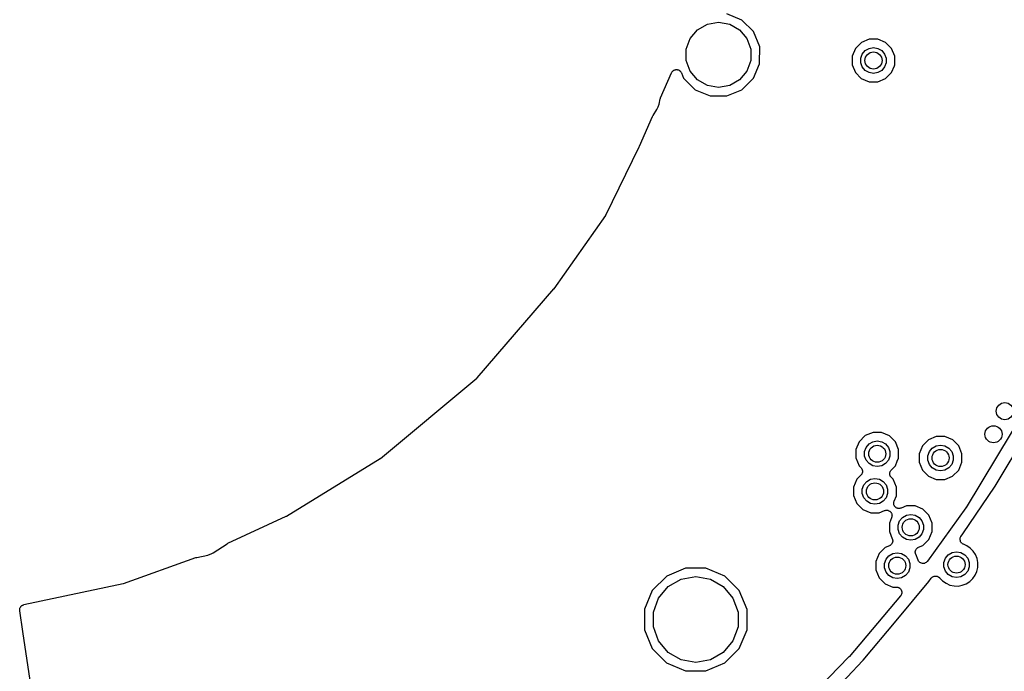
# Model space of a CAD drawing. Extents: x 83.8 to 170.2, y -169.8 to -83.8.
# Tile 10 of 23: x 129.9 to 153, y -147.6 to -132.4. Entities that reach past the tile are written whole.
import ezdxf

# ---------------------------------------------------------------- set-up
doc = ezdxf.new("R2010")
doc.units = 0
doc.header["$MEASUREMENT"] = 0
doc.layers.add('BLACK', color=7, linetype='CONTINUOUS')

msp = doc.modelspace()

# ---------------------------------------------------------------- linework, layer by layer
at = {"layer": 'Black'}
for p, q in [((146.829, -132.37), (146.476, -132.223)), ((147.099, -132.641), (146.829, -132.37)), ((145.621, -132.802), (145.792, -132.599)), ((145.792, -132.599), (146.022, -132.466)), ((146.022, -132.466), (146.283, -132.42)), ((146.283, -132.42), (146.545, -132.466)), ((146.545, -132.466), (146.775, -132.599)), ((146.775, -132.599), (146.946, -132.802)), ((147.246, -132.994), (147.099, -132.641)), ((145.53, -133.052), (145.621, -132.802)), ((146.946, -132.802), (147.037, -133.052)), ((149.808, -132.817), (149.624, -132.893)), ((150.007, -132.817), (149.808, -132.817)), ((150.19, -132.893), (150.007, -132.817)), ((145.53, -133.318), (145.53, -133.052)), ((147.037, -133.052), (147.037, -133.318)), ((147.245, -133.377), (147.246, -132.994)), ((149.483, -133.033), (149.407, -133.217)), ((149.624, -132.893), (149.483, -133.033)), ((149.646, -133.166), (149.713, -133.086)), ((149.713, -133.086), (149.804, -133.034)), ((149.804, -133.034), (149.907, -133.016)), ((149.907, -133.016), (150.01, -133.034)), ((150.01, -133.034), (150.1, -133.086)), ((150.1, -133.086), (150.168, -133.166)), ((150.331, -133.034), (150.19, -132.893)), ((150.407, -133.218), (150.331, -133.034)), ((145.621, -133.567), (145.53, -133.318)), ((147.037, -133.318), (146.946, -133.567)), ((149.407, -133.217), (149.407, -133.416)), ((149.61, -133.265), (149.646, -133.166)), ((149.61, -133.369), (149.61, -133.265)), ((150.168, -133.166), (150.203, -133.265)), ((150.203, -133.265), (150.203, -133.369)), ((150.407, -133.417), (150.407, -133.218)), ((145.208, -133.569), (145.22, -133.559)), ((145.22, -133.559), (145.232, -133.549)), ((145.232, -133.549), (145.238, -133.546)), ((145.238, -133.546), (145.243, -133.542)), ((145.243, -133.542), (145.258, -133.538)), ((145.258, -133.538), (145.272, -133.532)), ((145.272, -133.532), (145.279, -133.532)), ((145.279, -133.532), (145.286, -133.53)), ((145.286, -133.53), (145.301, -133.531)), ((145.301, -133.531), (145.317, -133.53)), ((145.317, -133.53), (145.323, -133.532)), ((145.323, -133.532), (145.33, -133.533)), ((145.33, -133.533), (145.344, -133.539)), ((145.344, -133.539), (145.359, -133.544)), ((145.359, -133.544), (145.364, -133.548)), ((145.364, -133.548), (145.37, -133.55)), ((145.37, -133.55), (145.381, -133.561)), ((145.381, -133.561), (145.394, -133.57)), ((147.099, -133.731), (147.239, -133.392)), ((147.239, -133.392), (147.245, -133.377)), ((147.239, -133.392), (147.239, -133.392)), ((149.407, -133.416), (149.483, -133.6)), ((149.646, -133.467), (149.61, -133.369)), ((149.713, -133.548), (149.646, -133.467)), ((149.804, -133.6), (149.713, -133.548)), ((150.1, -133.548), (150.01, -133.6)), ((150.168, -133.467), (150.1, -133.548)), ((150.203, -133.369), (150.168, -133.467)), ((150.331, -133.6), (150.396, -133.443)), ((150.396, -133.443), (150.407, -133.417)), ((150.396, -133.443), (150.396, -133.443)), ((144.928, -134.192), (145.183, -133.605)), ((145.183, -133.605), (145.192, -133.593)), ((145.192, -133.593), (145.199, -133.579)), ((145.199, -133.579), (145.204, -133.574)), ((145.204, -133.574), (145.208, -133.569)), ((145.394, -133.57), (145.397, -133.576)), ((145.397, -133.576), (145.402, -133.581)), ((145.402, -133.581), (145.409, -133.595)), ((145.409, -133.595), (145.417, -133.608)), ((145.417, -133.608), (145.467, -133.729)), ((145.467, -133.729), (145.738, -134)), ((145.792, -133.771), (145.621, -133.567)), ((146.022, -133.904), (145.792, -133.771)), ((146.775, -133.771), (146.545, -133.904)), ((146.946, -133.567), (146.775, -133.771)), ((146.828, -134.001), (147.099, -133.731)), ((149.483, -133.6), (149.623, -133.741)), ((149.623, -133.741), (149.807, -133.817)), ((149.907, -133.618), (149.804, -133.6)), ((150.01, -133.6), (149.907, -133.618)), ((150.006, -133.817), (150.19, -133.741)), ((150.19, -133.741), (150.331, -133.6)), ((145.738, -134), (146.091, -134.147)), ((146.283, -133.95), (146.022, -133.904)), ((146.545, -133.904), (146.283, -133.95)), ((146.474, -134.147), (146.828, -134.001)), ((149.807, -133.817), (150.006, -133.817)), ((144.897, -134.336), (144.92, -134.217)), ((144.92, -134.217), (144.925, -134.205)), ((144.925, -134.205), (144.928, -134.192)), ((146.091, -134.147), (146.474, -134.147)), ((144.751, -134.604), (144.842, -134.467)), ((144.842, -134.467), (144.869, -134.402)), ((144.869, -134.402), (144.897, -134.336)), ((144.869, -134.402), (144.869, -134.402)), ((144.436, -135.322), (144.74, -134.624)), ((144.74, -134.624), (144.747, -134.614)), ((144.747, -134.614), (144.751, -134.604)), ((143.651, -136.939), (144.43, -135.336)), ((144.43, -135.336), (144.435, -135.325)), ((144.43, -135.336), (144.43, -135.336)), ((144.435, -135.325), (144.436, -135.322)), ((142.436, -138.659), (143.645, -136.948)), ((143.645, -136.948), (143.651, -136.939)), ((140.639, -140.745), (142.432, -138.663)), ((142.432, -138.663), (142.436, -138.659)), ((138.374, -142.631), (140.632, -140.752)), ((140.632, -140.752), (140.639, -140.745)), ((153.607, -141.232), (152.074, -143.777)), ((152.753, -143.282), (153.62, -141.832)), ((149.897, -142.023), (149.714, -142.099)), ((150.096, -142.023), (149.897, -142.023)), ((150.28, -142.1), (150.096, -142.023)), ((149.573, -142.24), (149.496, -142.423)), ((149.714, -142.099), (149.573, -142.24)), ((149.736, -142.373), (149.803, -142.293)), ((149.803, -142.293), (149.893, -142.24)), ((149.893, -142.24), (149.996, -142.222)), ((149.996, -142.222), (150.099, -142.24)), ((150.099, -142.24), (150.19, -142.293)), ((150.19, -142.293), (150.257, -142.373)), ((150.42, -142.24), (150.28, -142.1)), ((150.496, -142.424), (150.42, -142.24)), ((151.194, -142.198), (151.053, -142.339)), ((151.377, -142.122), (151.194, -142.198)), ((151.576, -142.122), (151.377, -142.122)), ((151.76, -142.199), (151.576, -142.122)), ((151.901, -142.339), (151.76, -142.199)), ((149.496, -142.423), (149.496, -142.622)), ((149.7, -142.471), (149.736, -142.373)), ((149.7, -142.576), (149.7, -142.471)), ((150.257, -142.373), (150.293, -142.471)), ((150.293, -142.471), (150.293, -142.576)), ((150.496, -142.623), (150.496, -142.424)), ((151.053, -142.339), (150.976, -142.522)), ((150.976, -142.522), (150.976, -142.721)), ((151.18, -142.57), (151.216, -142.472)), ((151.216, -142.472), (151.283, -142.391)), ((151.283, -142.391), (151.373, -142.339)), ((151.373, -142.339), (151.476, -142.321)), ((151.476, -142.321), (151.579, -142.339)), ((151.579, -142.339), (151.67, -142.391)), ((151.67, -142.391), (151.737, -142.472)), ((151.737, -142.472), (151.773, -142.57)), ((151.976, -142.523), (151.901, -142.339)), ((151.976, -142.722), (151.976, -142.523)), ((136.179, -143.983), (138.366, -142.636)), ((138.366, -142.636), (138.374, -142.631)), ((149.496, -142.622), (149.572, -142.806)), ((149.736, -142.674), (149.7, -142.576)), ((149.803, -142.754), (149.736, -142.674)), ((149.893, -142.806), (149.803, -142.754)), ((150.19, -142.754), (150.099, -142.806)), ((150.257, -142.674), (150.19, -142.754)), ((150.293, -142.576), (150.257, -142.674)), ((150.42, -142.807), (150.465, -142.698)), ((150.465, -142.698), (150.496, -142.623)), ((150.465, -142.698), (150.465, -142.698)), ((150.976, -142.721), (151.052, -142.905)), ((151.18, -142.674), (151.18, -142.57)), ((151.216, -142.773), (151.18, -142.674)), ((151.283, -142.853), (151.216, -142.773)), ((151.737, -142.773), (151.67, -142.853)), ((151.773, -142.674), (151.737, -142.773)), ((151.773, -142.57), (151.773, -142.674)), ((151.9, -142.906), (151.976, -142.722)), ((149.572, -142.806), (149.613, -142.847)), ((149.613, -142.847), (149.619, -142.856)), ((149.619, -142.856), (149.627, -142.864)), ((149.627, -142.864), (149.632, -142.874)), ((149.632, -142.999), (149.627, -143.01)), ((149.632, -142.874), (149.638, -142.883)), ((149.638, -142.99), (149.632, -142.999)), ((149.638, -142.883), (149.641, -142.894)), ((149.641, -142.98), (149.638, -142.99)), ((149.641, -142.894), (149.646, -142.904)), ((149.646, -142.97), (149.641, -142.98)), ((149.646, -142.904), (149.647, -142.915)), ((149.647, -142.958), (149.646, -142.97)), ((149.647, -142.915), (149.65, -142.926)), ((149.649, -142.948), (149.647, -142.958)), ((149.65, -142.926), (149.649, -142.937)), ((149.649, -142.937), (149.649, -142.948)), ((149.996, -142.824), (149.893, -142.806)), ((150.099, -142.806), (149.996, -142.824)), ((150.289, -142.98), (150.292, -142.969)), ((150.29, -142.991), (150.289, -142.98)), ((150.289, -143.002), (150.29, -142.991)), ((150.292, -143.012), (150.289, -143.002)), ((150.292, -142.969), (150.293, -142.958)), ((150.293, -142.958), (150.298, -142.948)), ((150.298, -142.948), (150.301, -142.937)), ((150.301, -142.937), (150.307, -142.928)), ((150.307, -142.928), (150.312, -142.918)), ((150.312, -142.918), (150.32, -142.91)), ((150.32, -142.91), (150.326, -142.901)), ((150.326, -142.901), (150.42, -142.807)), ((151.052, -142.905), (151.193, -143.046)), ((151.373, -142.905), (151.283, -142.853)), ((151.476, -142.923), (151.373, -142.905)), ((151.579, -142.905), (151.476, -142.923)), ((151.67, -142.853), (151.579, -142.905)), ((151.759, -143.046), (151.9, -142.906)), ((149.519, -143.12), (149.442, -143.304)), ((149.613, -143.026), (149.519, -143.12)), ((149.619, -143.017), (149.613, -143.026)), ((149.627, -143.01), (149.619, -143.017)), ((149.681, -143.253), (149.749, -143.173)), ((149.749, -143.173), (149.839, -143.121)), ((149.839, -143.121), (149.942, -143.103)), ((149.942, -143.103), (150.045, -143.121)), ((150.045, -143.121), (150.136, -143.173)), ((150.136, -143.173), (150.203, -143.253)), ((150.293, -143.023), (150.292, -143.012)), ((150.298, -143.034), (150.293, -143.023)), ((150.3, -143.044), (150.298, -143.034)), ((150.307, -143.053), (150.3, -143.044)), ((150.312, -143.063), (150.307, -143.053)), ((150.319, -143.071), (150.312, -143.063)), ((150.326, -143.08), (150.319, -143.071)), ((150.366, -143.121), (150.326, -143.08)), ((150.442, -143.305), (150.366, -143.121)), ((151.193, -143.046), (151.376, -143.122)), ((151.376, -143.122), (151.575, -143.122)), ((151.575, -143.122), (151.759, -143.046)), ((149.442, -143.304), (149.442, -143.503)), ((149.646, -143.352), (149.681, -143.253)), ((149.646, -143.456), (149.646, -143.352)), ((149.681, -143.555), (149.646, -143.456)), ((150.203, -143.253), (150.239, -143.352)), ((150.239, -143.456), (150.203, -143.555)), ((150.239, -143.352), (150.239, -143.456)), ((150.442, -143.504), (150.442, -143.305)), ((151.995, -144.396), (152.751, -143.285)), ((152.751, -143.285), (152.753, -143.282)), ((149.442, -143.503), (149.518, -143.687)), ((149.518, -143.687), (149.659, -143.828)), ((149.749, -143.635), (149.681, -143.555)), ((149.839, -143.687), (149.749, -143.635)), ((149.942, -143.705), (149.839, -143.687)), ((150.045, -143.687), (149.942, -143.705)), ((150.136, -143.635), (150.045, -143.687)), ((150.203, -143.555), (150.136, -143.635)), ((150.38, -143.674), (150.381, -143.668)), ((150.382, -143.69), (150.38, -143.674)), ((150.381, -143.663), (150.386, -143.647)), ((150.381, -143.668), (150.381, -143.663)), ((150.383, -143.707), (150.382, -143.69)), ((150.386, -143.647), (150.39, -143.631)), ((150.39, -143.631), (150.442, -143.504)), ((149.659, -143.828), (149.842, -143.904)), ((149.842, -143.904), (150.041, -143.904)), ((150.041, -143.904), (150.166, -143.853)), ((150.166, -143.853), (150.182, -143.849)), ((150.182, -143.849), (150.198, -143.844)), ((150.198, -143.844), (150.203, -143.844)), ((150.203, -143.844), (150.209, -143.843)), ((150.209, -143.843), (150.225, -143.845)), ((150.225, -143.845), (150.242, -143.846)), ((150.242, -143.846), (150.247, -143.848)), ((150.247, -143.848), (150.253, -143.849)), ((150.253, -143.849), (150.267, -143.857)), ((150.267, -143.857), (150.283, -143.863)), ((150.283, -143.863), (150.287, -143.867)), ((150.287, -143.867), (150.292, -143.869)), ((150.292, -143.869), (150.303, -143.882)), ((150.303, -143.882), (150.315, -143.893)), ((150.315, -143.893), (150.318, -143.898)), ((150.318, -143.898), (150.322, -143.902)), ((150.322, -143.902), (150.328, -143.917)), ((150.328, -143.917), (150.335, -143.932)), ((150.385, -143.712), (150.383, -143.707)), ((150.386, -143.717), (150.385, -143.712)), ((150.393, -143.732), (150.386, -143.717)), ((150.4, -143.747), (150.393, -143.732)), ((150.403, -143.752), (150.4, -143.747)), ((150.406, -143.757), (150.403, -143.752)), ((150.418, -143.768), (150.406, -143.757)), ((150.429, -143.78), (150.418, -143.768)), ((150.434, -143.783), (150.429, -143.78)), ((150.438, -143.786), (150.434, -143.783)), ((150.454, -143.793), (150.438, -143.786)), ((150.469, -143.8), (150.454, -143.793)), ((150.474, -143.801), (150.469, -143.8)), ((150.479, -143.803), (150.474, -143.801)), ((150.496, -143.804), (150.479, -143.803)), ((150.512, -143.806), (150.496, -143.804)), ((150.518, -143.805), (150.512, -143.806)), ((150.523, -143.805), (150.518, -143.805)), ((150.539, -143.8), (150.523, -143.805)), ((150.555, -143.797), (150.539, -143.8)), ((150.68, -143.745), (150.555, -143.797)), ((150.879, -143.745), (150.68, -143.745)), ((151.062, -143.822), (150.879, -143.745)), ((151.203, -143.962), (151.062, -143.822)), ((152.068, -143.786), (151.171, -145.039)), ((152.07, -143.781), (152.068, -143.786)), ((152.074, -143.777), (152.07, -143.781)), ((134.805, -144.619), (136.172, -143.986)), ((136.172, -143.986), (136.179, -143.983)), ((150.332, -144.019), (150.279, -144.145)), ((150.279, -144.145), (150.279, -144.344)), ((150.335, -144.002), (150.332, -144.019)), ((150.335, -143.932), (150.336, -143.937)), ((150.34, -143.987), (150.335, -144.002)), ((150.336, -143.937), (150.338, -143.943)), ((150.338, -143.943), (150.339, -143.959)), ((150.339, -143.959), (150.341, -143.976)), ((150.341, -143.976), (150.34, -143.981)), ((150.34, -143.981), (150.34, -143.987)), ((150.482, -144.193), (150.518, -144.095)), ((150.518, -144.095), (150.585, -144.015)), ((150.585, -144.015), (150.676, -143.962)), ((150.676, -143.962), (150.779, -143.944)), ((150.779, -143.944), (150.882, -143.962)), ((150.882, -143.962), (150.972, -144.015)), ((150.972, -144.015), (151.04, -144.095)), ((151.04, -144.095), (151.075, -144.193)), ((151.279, -144.146), (151.203, -143.962)), ((151.279, -144.345), (151.279, -144.146)), ((150.279, -144.344), (150.348, -144.511)), ((150.482, -144.298), (150.482, -144.193)), ((150.518, -144.396), (150.482, -144.298)), ((151.075, -144.298), (151.04, -144.396)), ((151.075, -144.193), (151.075, -144.298)), ((151.203, -144.529), (151.279, -144.345)), ((150.346, -144.608), (150.343, -144.618)), ((150.351, -144.598), (150.346, -144.608)), ((150.348, -144.511), (150.35, -144.522)), ((150.35, -144.522), (150.354, -144.532)), ((150.353, -144.587), (150.351, -144.598)), ((150.356, -144.576), (150.353, -144.587)), ((150.354, -144.532), (150.355, -144.543)), ((150.355, -144.543), (150.357, -144.554)), ((150.357, -144.554), (150.356, -144.565)), ((150.356, -144.565), (150.356, -144.576)), ((150.585, -144.476), (150.518, -144.396)), ((150.676, -144.528), (150.585, -144.476)), ((150.779, -144.546), (150.676, -144.528)), ((150.882, -144.528), (150.779, -144.546)), ((150.972, -144.476), (150.882, -144.528)), ((151.04, -144.396), (150.972, -144.476)), ((151.062, -144.669), (151.203, -144.529)), ((151.932, -144.536), (151.934, -144.516)), ((151.933, -144.538), (151.932, -144.536)), ((151.933, -144.541), (151.933, -144.538)), ((151.939, -144.56), (151.933, -144.541)), ((151.934, -144.516), (151.935, -144.497)), ((151.935, -144.497), (151.936, -144.495)), ((151.936, -144.495), (151.937, -144.492)), ((151.937, -144.492), (151.945, -144.474)), ((151.944, -144.578), (151.939, -144.56)), ((151.945, -144.581), (151.944, -144.578)), ((151.945, -144.474), (151.952, -144.457)), ((151.946, -144.583), (151.945, -144.581)), ((151.958, -144.599), (151.946, -144.583)), ((151.952, -144.457), (151.954, -144.454)), ((151.954, -144.454), (151.955, -144.452)), ((151.955, -144.452), (151.994, -144.397)), ((151.969, -144.615), (151.958, -144.599)), ((151.971, -144.616), (151.969, -144.615)), ((151.994, -144.397), (151.995, -144.396)), ((134.434, -144.856), (134.467, -144.842)), ((134.467, -144.842), (134.788, -144.628)), ((134.788, -144.628), (134.797, -144.624)), ((134.797, -144.624), (134.805, -144.619)), ((150.18, -144.718), (150.039, -144.858)), ((150.279, -144.677), (150.18, -144.718)), ((150.288, -144.671), (150.279, -144.677)), ((150.298, -144.667), (150.288, -144.671)), ((150.307, -144.659), (150.298, -144.667)), ((150.316, -144.653), (150.307, -144.659)), ((150.323, -144.644), (150.316, -144.653)), ((150.331, -144.637), (150.323, -144.644)), ((150.336, -144.627), (150.331, -144.637)), ((150.343, -144.618), (150.336, -144.627)), ((150.36, -144.859), (150.463, -144.841)), ((150.463, -144.841), (150.566, -144.859)), ((150.884, -144.833), (150.886, -144.822)), ((150.887, -144.844), (150.884, -144.833)), ((150.885, -144.811), (150.889, -144.8)), ((150.886, -144.822), (150.885, -144.811)), ((150.887, -144.855), (150.887, -144.844)), ((150.889, -144.8), (150.89, -144.789)), ((150.89, -144.789), (150.895, -144.78)), ((150.895, -144.78), (150.899, -144.769)), ((150.899, -144.769), (150.906, -144.76)), ((150.906, -144.76), (150.911, -144.75)), ((150.911, -144.75), (150.919, -144.743)), ((150.919, -144.743), (150.926, -144.734)), ((150.926, -144.734), (150.935, -144.728)), ((150.935, -144.728), (150.943, -144.721)), ((150.943, -144.721), (150.953, -144.716)), ((150.953, -144.716), (150.963, -144.71)), ((150.963, -144.71), (151.062, -144.669)), ((151.657, -144.887), (151.747, -144.835)), ((151.747, -144.835), (151.85, -144.817)), ((151.85, -144.817), (151.953, -144.835)), ((151.953, -144.835), (152.044, -144.887)), ((151.973, -144.618), (151.971, -144.616)), ((151.989, -144.629), (151.973, -144.618)), ((152.005, -144.64), (151.989, -144.629)), ((152.007, -144.641), (152.005, -144.64)), ((152.01, -144.642), (152.007, -144.641)), ((152.089, -144.676), (152.01, -144.642)), ((152.171, -144.731), (152.089, -144.676)), ((152.24, -144.8), (152.171, -144.731)), ((152.294, -144.882), (152.24, -144.8)), ((132.365, -145.558), (134.061, -144.953)), ((134.061, -144.953), (134.07, -144.951)), ((134.07, -144.951), (134.079, -144.948)), ((134.079, -144.948), (134.336, -144.897)), ((134.336, -144.897), (134.434, -144.856)), ((134.434, -144.856), (134.434, -144.856)), ((150.039, -144.858), (149.963, -145.042)), ((149.963, -145.042), (149.963, -145.241)), ((150.166, -145.09), (150.202, -144.991)), ((150.202, -144.991), (150.269, -144.911)), ((150.269, -144.911), (150.36, -144.859)), ((150.566, -144.859), (150.656, -144.911)), ((150.656, -144.911), (150.724, -144.991)), ((150.724, -144.991), (150.759, -145.09)), ((150.892, -144.865), (150.887, -144.855)), ((150.894, -144.876), (150.892, -144.865)), ((150.951, -145.013), (150.894, -144.876)), ((150.952, -145.015), (150.951, -145.013)), ((150.952, -145.017), (150.952, -145.015)), ((150.964, -145.034), (150.952, -145.017)), ((150.974, -145.051), (150.964, -145.034)), ((150.976, -145.052), (150.974, -145.051)), ((150.977, -145.054), (150.976, -145.052)), ((150.994, -145.065), (150.977, -145.054)), ((151.009, -145.078), (150.994, -145.065)), ((151.136, -145.072), (151.118, -145.08)), ((151.138, -145.071), (151.136, -145.072)), ((151.14, -145.07), (151.138, -145.071)), ((151.154, -145.056), (151.14, -145.07)), ((151.169, -145.042), (151.154, -145.056)), ((151.17, -145.04), (151.169, -145.042)), ((151.171, -145.039), (151.17, -145.04)), ((151.554, -145.065), (151.589, -144.967)), ((151.554, -145.17), (151.554, -145.065)), ((151.589, -144.967), (151.657, -144.887)), ((152.044, -144.887), (152.111, -144.967)), ((152.111, -144.967), (152.147, -145.065)), ((152.147, -145.065), (152.147, -145.17)), ((152.331, -144.973), (152.294, -144.882)), ((152.35, -145.068), (152.331, -144.973)), ((152.349, -145.182), (152.35, -145.068)), ((145.513, -145.203), (145.071, -145.385)), ((145.99, -145.203), (145.513, -145.203)), ((146.431, -145.386), (145.99, -145.203)), ((149.963, -145.241), (150.039, -145.425)), ((150.166, -145.194), (150.166, -145.09)), ((150.202, -145.292), (150.166, -145.194)), ((150.269, -145.373), (150.202, -145.292)), ((150.724, -145.292), (150.656, -145.373)), ((150.759, -145.194), (150.724, -145.292)), ((150.759, -145.09), (150.759, -145.194)), ((151.011, -145.078), (151.009, -145.078)), ((151.013, -145.08), (151.011, -145.078)), ((151.032, -145.085), (151.013, -145.08)), ((151.051, -145.091), (151.032, -145.085)), ((151.054, -145.091), (151.051, -145.091)), ((151.056, -145.091), (151.054, -145.091)), ((151.076, -145.09), (151.056, -145.091)), ((151.095, -145.089), (151.076, -145.09)), ((151.097, -145.088), (151.095, -145.089)), ((151.1, -145.088), (151.097, -145.088)), ((151.118, -145.08), (151.1, -145.088)), ((151.589, -145.268), (151.554, -145.17)), ((151.657, -145.348), (151.589, -145.268)), ((152.111, -145.268), (152.044, -145.348)), ((152.147, -145.17), (152.111, -145.268)), ((152.287, -145.366), (152.327, -145.276)), ((152.327, -145.276), (152.349, -145.182)), ((145.071, -145.385), (144.733, -145.722)), ((145.105, -145.634), (145.407, -145.46)), ((145.407, -145.46), (145.75, -145.399)), ((145.75, -145.399), (146.093, -145.46)), ((146.093, -145.46), (146.395, -145.634)), ((146.768, -145.724), (146.431, -145.386)), ((150.039, -145.425), (150.179, -145.565)), ((150.36, -145.425), (150.269, -145.373)), ((150.463, -145.443), (150.36, -145.425)), ((150.435, -146.433), (151.201, -145.516)), ((150.566, -145.425), (150.463, -145.443)), ((150.656, -145.373), (150.566, -145.425)), ((151.201, -145.516), (151.204, -145.512)), ((151.204, -145.512), (151.256, -145.439)), ((151.256, -145.438), (151.257, -145.437)), ((151.256, -145.439), (151.256, -145.438)), ((151.257, -145.437), (151.272, -145.423)), ((151.272, -145.423), (151.287, -145.408)), ((151.287, -145.408), (151.288, -145.407)), ((151.288, -145.407), (151.308, -145.398)), ((151.288, -145.407), (151.288, -145.407)), ((151.308, -145.398), (151.327, -145.389)), ((151.327, -145.389), (151.328, -145.389)), ((151.328, -145.389), (151.329, -145.389)), ((151.329, -145.389), (151.35, -145.387)), ((151.35, -145.387), (151.371, -145.386)), ((151.371, -145.386), (151.372, -145.386)), ((151.372, -145.386), (151.373, -145.386)), ((151.373, -145.386), (151.393, -145.392)), ((151.393, -145.392), (151.414, -145.397)), ((151.414, -145.397), (151.414, -145.398)), ((151.414, -145.398), (151.415, -145.398)), ((151.415, -145.398), (151.432, -145.41)), ((151.432, -145.41), (151.45, -145.423)), ((151.45, -145.423), (151.45, -145.423)), ((151.45, -145.423), (151.451, -145.424)), ((151.451, -145.424), (151.525, -145.5)), ((151.525, -145.5), (151.605, -145.556)), ((151.747, -145.401), (151.657, -145.348)), ((151.85, -145.419), (151.747, -145.401)), ((151.953, -145.401), (151.85, -145.419)), ((152.044, -145.348), (151.953, -145.401)), ((152.077, -145.566), (152.16, -145.514)), ((152.16, -145.514), (152.231, -145.446)), ((152.231, -145.446), (152.287, -145.366)), ((130.039, -146.053), (132.356, -145.561)), ((132.356, -145.561), (132.365, -145.558)), ((144.733, -145.722), (144.55, -146.163)), ((144.881, -145.901), (145.105, -145.634)), ((146.395, -145.634), (146.62, -145.901)), ((146.95, -146.165), (146.768, -145.724)), ((150.179, -145.565), (150.363, -145.642)), ((150.363, -145.642), (150.444, -145.642)), ((150.444, -145.642), (150.456, -145.644)), ((150.456, -145.644), (150.467, -145.644)), ((150.467, -145.644), (150.477, -145.648)), ((150.477, -145.648), (150.488, -145.65)), ((150.488, -145.65), (150.498, -145.655)), ((150.498, -145.655), (150.508, -145.659)), ((150.508, -145.659), (150.517, -145.666)), ((150.517, -145.666), (150.526, -145.672)), ((150.526, -145.672), (150.533, -145.68)), ((150.533, -145.68), (150.542, -145.688)), ((150.542, -145.688), (150.547, -145.697)), ((150.547, -145.697), (150.554, -145.705)), ((150.554, -145.705), (150.558, -145.716)), ((150.558, -145.716), (150.564, -145.726)), ((150.564, -145.726), (150.566, -145.737)), ((150.566, -145.737), (150.569, -145.747)), ((150.569, -145.747), (150.569, -145.758)), ((150.569, -145.758), (150.571, -145.769)), ((151.605, -145.556), (151.695, -145.596)), ((151.695, -145.596), (151.791, -145.617)), ((151.791, -145.617), (151.889, -145.619)), ((151.889, -145.619), (151.985, -145.602)), ((151.985, -145.602), (152.077, -145.566)), ((144.762, -146.229), (144.881, -145.901)), ((146.62, -145.901), (146.739, -146.229)), ((150.541, -145.851), (149.336, -147.274)), ((150.547, -145.841), (150.541, -145.851)), ((150.554, -145.832), (150.547, -145.841)), ((150.558, -145.822), (150.554, -145.832)), ((150.563, -145.813), (150.558, -145.822)), ((150.565, -145.802), (150.563, -145.813)), ((150.569, -145.791), (150.565, -145.802)), ((150.571, -145.769), (150.569, -145.78)), ((150.569, -145.78), (150.569, -145.791)), ((129.939, -146.182), (129.941, -146.167)), ((129.94, -146.189), (129.939, -146.182)), ((129.94, -146.196), (129.94, -146.189)), ((130.014, -146.685), (129.94, -146.196)), ((129.941, -146.152), (129.944, -146.145)), ((129.941, -146.167), (129.941, -146.152)), ((129.944, -146.145), (129.945, -146.138)), ((129.945, -146.138), (129.952, -146.125)), ((129.952, -146.125), (129.957, -146.111)), ((129.957, -146.111), (129.962, -146.106)), ((129.962, -146.106), (129.966, -146.099)), ((129.966, -146.099), (129.977, -146.089)), ((129.977, -146.089), (129.986, -146.078)), ((129.986, -146.078), (129.993, -146.074)), ((129.993, -146.074), (129.998, -146.069)), ((129.998, -146.069), (130.012, -146.064)), ((130.012, -146.064), (130.025, -146.057)), ((130.025, -146.057), (130.032, -146.056)), ((130.032, -146.056), (130.039, -146.053)), ((144.55, -146.163), (144.55, -146.641)), ((146.95, -146.643), (146.95, -146.165)), ((144.762, -146.577), (144.762, -146.229)), ((146.739, -146.229), (146.739, -146.577)), ((149.664, -147.357), (150.435, -146.433)), ((150.435, -146.433), (150.435, -146.433)), ((130.864, -152.297), (130.014, -146.685)), ((144.55, -146.641), (144.732, -147.082)), ((144.881, -146.905), (144.762, -146.577)), ((146.739, -146.577), (146.62, -146.905)), ((146.767, -147.084), (146.95, -146.643)), ((145.105, -147.172), (144.881, -146.905)), ((146.62, -146.905), (146.395, -147.172)), ((144.732, -147.082), (145.07, -147.42)), ((146.429, -147.421), (146.767, -147.084)), ((145.407, -147.346), (145.105, -147.172)), ((145.75, -147.407), (145.407, -147.346)), ((146.093, -147.346), (145.75, -147.407)), ((146.395, -147.172), (146.093, -147.346)), ((148.479, -148.611), (149.662, -147.359)), ((149.33, -147.28), (148.642, -147.99)), ((149.332, -147.276), (149.33, -147.28)), ((149.336, -147.274), (149.332, -147.276)), ((149.662, -147.359), (149.664, -147.357)), ((145.07, -147.42), (145.51, -147.603)), ((145.51, -147.603), (145.988, -147.603)), ((145.988, -147.603), (146.429, -147.421))]:
    msp.add_line(p, q, dxfattribs=at)
for centre in [(149.907, -133.317), (152.979, -141.526), (152.715, -142.067), (149.996, -142.523), (151.476, -142.622), (149.942, -143.404), (150.779, -144.245), (150.463, -145.142), (151.85, -145.118)]:
    msp.add_circle(centre, 0.2, dxfattribs=at)

doc.saveas('drawing.dxf')
